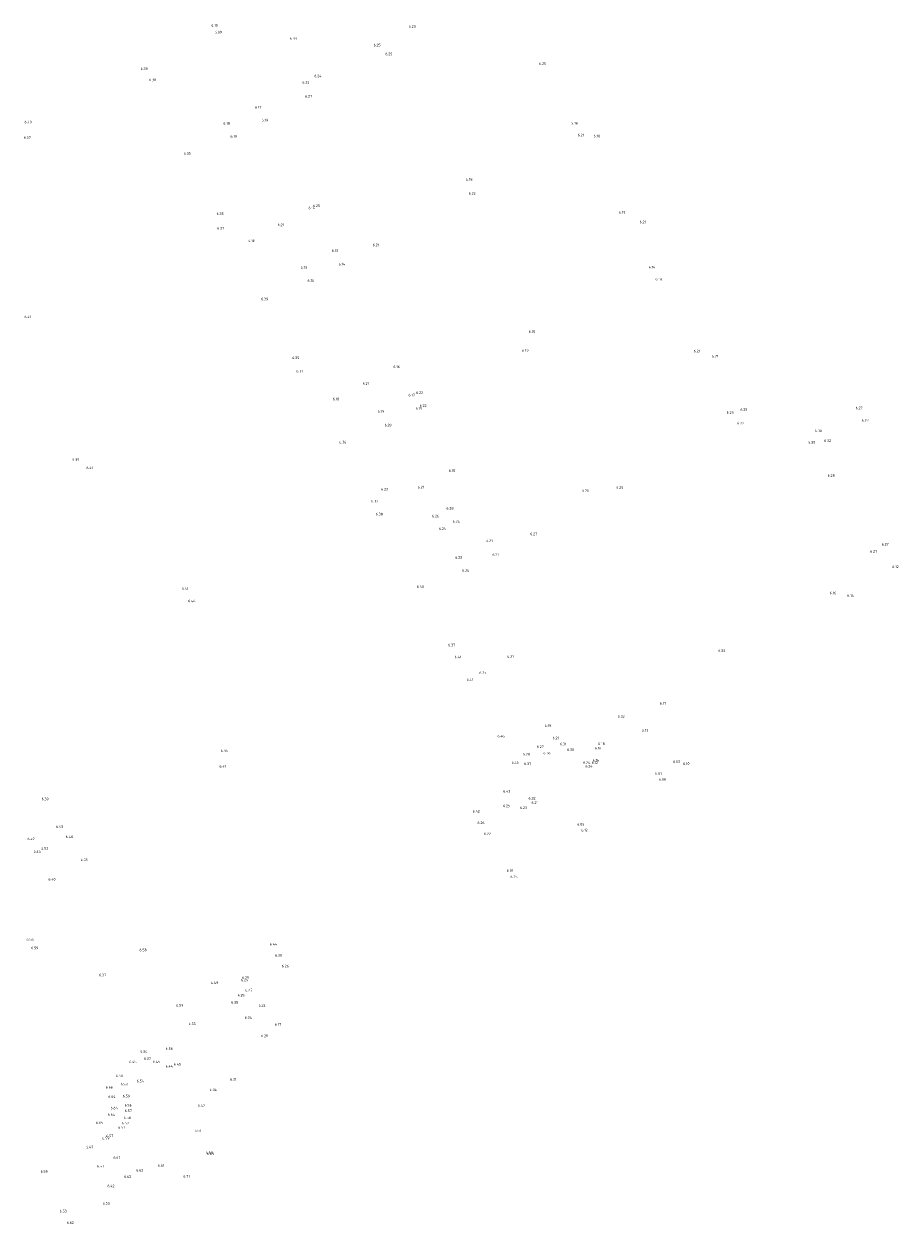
# Model space of a CAD drawing. Header units: metres. Extents: x 155116 to 155413, y 461414 to 461748.
# Tile 2 of 5: x 155291 to 155413, y 461414 to 461581. Entities that reach past the tile are written whole.
import ezdxf

# ---------------------------------------------------------------- set-up
doc = ezdxf.new("R2010")
doc.units = ezdxf.units.M
doc.layers.add('X-XX-AL-T18', color=10, linetype='Continuous', lineweight=18)
doc.styles.add('NLCS-ISO-M200-T18', font='NLCS-ISO.ttf', dxfattribs={"height": 0.36})

msp = doc.modelspace()

# ---------------------------------------------------------------- texts
at = {"layer": 'X-XX-AL-T18', "style": 'NLCS-ISO-M200-T18'}
for s, p in [('6.10', (155317.351384, 461580.398223)), ('6.23', (155344.814012, 461580.247652)), ('6.09', (155317.847002, 461579.456139)), ('6.33', (155328.260278, 461578.561437)), ('6.25', (155339.92803, 461577.655815)), ('6.25', (155341.567328, 461576.421969)), ('6.25', (155362.942206, 461575.078579)), ('6.39', (155307.516771, 461574.359976)), ('6.24', (155331.686058, 461573.35757)), ('6.38', (155308.689326, 461572.810737)), ('6.25', (155330.014136, 461572.461479)), ('6.27', (155330.395462, 461570.52898)), ('6.17', (155323.444191, 461569.006338)), ('6.40', (155291.363882, 461566.952893)), ('6.18', (155319.022948, 461566.763135)), ('6.19', (155324.338978, 461567.216989)), ('6.18', (155367.422439, 461566.790807)), ('6.37', (155291.259741, 461564.810292)), ('6.19', (155320.008918, 461564.949271)), ('6.21', (155368.326056, 461565.145377)), ('6.18', (155370.533315, 461565.000296)), ('6.35', (155313.512795, 461562.581314)), ('6.18', (155352.777906, 461558.961587)), ('6.22', (155353.177076, 461557.018219)), ('6.14', (155330.870469, 461555.000252)), ('6.25', (155331.506109, 461555.3051)), ('6.35', (155318.089141, 461554.203888)), ('6.19', (155374.064727, 461554.389078)), ('6.21', (155376.937729, 461553.051413)), ('6.37', (155318.154555, 461552.172207)), ('6.21', (155326.579019, 461552.639113)), ('6.18', (155322.487748, 461550.428061)), ('6.21', (155339.804703, 461549.851034)), ('6.13', (155334.102738, 461549.063775)), ('6.13', (155329.769183, 461546.725302)), ('6.14', (155335.061407, 461547.184303)), ('6.14', (155378.203582, 461546.753009)), ('6.16', (155330.738098, 461544.878597)), ('6.18', (155379.147027, 461545.08875)), ('6.39', (155324.276961, 461542.329245)), ('6.41', (155291.357346, 461539.847673)), ('6.15', (155361.508648, 461537.792565)), ('6.19', (155360.588492, 461535.162762)), ('6.21', (155384.480357, 461535.09)), ('6.35', (155328.616342, 461534.160103)), ('6.21', (155386.998012, 461534.381633)), ('6.37', (155329.184188, 461532.292576)), ('6.16', (155342.675615, 461532.907944)), ('6.21', (155338.400549, 461530.569089)), ('6.18', (155334.241328, 461528.421759)), ('6.17', (155344.781719, 461528.961282)), ('6.22', (155345.841836, 461529.302445)), ('6.19', (155340.499854, 461526.683316)), ('6.19', (155340.499854, 461526.683316)), ('6.19', (155345.768508, 461527.089051)), ('6.22', (155346.3371, 461527.499181)), ('6.23', (155389.045912, 461526.530649)), ('6.25', (155390.960669, 461526.94775)), ('6.27', (155406.988672, 461527.17179)), ('6.20', (155341.459467, 461524.795765)), ('6.20', (155341.459467, 461524.795765)), ('6.22', (155390.507432, 461525.062977)), ('6.27', (155407.837431, 461525.424345)), ('6.30', (155401.301106, 461523.996401)), ('6.36', (155335.159198, 461522.424571)), ('6.30', (155400.396115, 461522.394712)), ('6.32', (155402.610267, 461522.633328)), ('6.39', (155297.998449, 461519.99446)), ('6.41', (155299.972003, 461518.84254)), ('6.15', (155350.386737, 461518.449763)), ('6.28', (155403.096374, 461517.763517)), ('6.23', (155340.964091, 461515.867191)), ('6.21', (155346.06292, 461516.16236)), ('6.26', (155368.947326, 461515.690799)), ('6.29', (155373.684005, 461516.099304)), ('6.37', (155339.564096, 461514.207155)), ('6.28', (155350.065095, 461513.212163)), ('6.38', (155340.228781, 461512.411008)), ('6.26', (155348.065225, 461512.133666)), ('6.24', (155350.92887, 461511.379886)), ('6.24', (155349.019866, 461510.377655)), ('6.27', (155361.713083, 461509.646224)), ('6.21', (155355.601051, 461508.692204)), ('6.27', (155410.619343, 461508.205501)), ('6.23', (155351.291151, 461506.387537)), ('6.27', (155356.464151, 461506.783901)), ('6.27', (155409.01257, 461507.236664)), ('6.12', (155412.092484, 461505.087435)), ('6.24', (155352.25234, 461504.571307)), ('6.41', (155313.259878, 461502.033402)), ('6.40', (155345.941335, 461502.312288)), ('6.16', (155403.37877, 461501.434618)), ('6.44', (155314.123346, 461500.333793)), ('6.14', (155405.818718, 461501.083365)), ('6.37', (155350.306668, 461494.191435)), ('6.30', (155387.886684, 461493.411649)), ('6.41', (155351.203852, 461492.533873)), ('6.21', (155358.526664, 461492.605783)), ('6.25', (155354.637661, 461490.321314)), ('6.41', (155352.867696, 461489.406158)), ('6.17', (155379.739489, 461486.085711)), ('6.19', (155363.735468, 461482.960303)), ('6.32', (155373.893431, 461484.259865)), ('6.46', (155357.155013, 461481.520276)), ('6.21', (155364.837935, 461481.268913)), ('6.13', (155377.256451, 461482.322045)), ('6.27', (155362.634788, 461480.063188)), ('6.31', (155365.863927, 461480.4302)), ('6.30', (155366.844247, 461479.647222)), ('6.16', (155370.725162, 461479.84088)), ('6.18', (155371.170533, 461480.459237)), ('6.36', (155318.646315, 461479.478287)), ('6.28', (155360.698677, 461479.0108)), ('6.36', (155363.561439, 461479.153277)), ('6.14', (155370.404666, 461478.165677)), ('6.03', (155381.597525, 461477.977043)), ('6.41', (155318.479367, 461477.324673)), ('6.46', (155359.130027, 461477.856891)), ('6.37', (155360.875835, 461477.686294)), ('6.24', (155369.089706, 461477.849596)), ('6.24', (155369.405824, 461477.332627)), ('6.12', (155370.266724, 461477.837992)), ('6.03', (155379.090939, 461476.327177)), ('6.10', (155382.985318, 461477.695213)), ('6.08', (155379.640546, 461475.48249)), ('6.43', (155357.959965, 461473.847893)), ('6.39', (155293.738706, 461472.781873)), ('6.25', (155357.950768, 461471.818808)), ('6.23', (155360.30593, 461471.563544)), ('6.32', (155361.483823, 461472.878601)), ('6.21', (155361.900205, 461472.261184)), ('6.42', (155353.711492, 461471.056394)), ('6.43', (155295.76494, 461468.925648)), ('6.26', (155354.382895, 461469.472642)), ('6.22', (155355.279177, 461467.925484)), ('6.06', (155368.270532, 461469.260971)), ('6.12', (155368.831435, 461468.44996)), ('6.42', (155291.773079, 461467.229627)), ('6.48', (155297.091279, 461467.511011)), ('6.44', (155292.621011, 461465.483793)), ('6.52', (155293.689446, 461465.903038)), ('6.59', (155299.170726, 461464.323795)), ('6.40', (155294.69033, 461461.605863)), ('6.10', (155358.454967, 461462.813859)), ('6.25', (155358.968667, 461461.947282)), ('6.56', (155291.641101, 461453.233545)), ('6.59', (155292.280417, 461452.057463)), ('6.58', (155307.359419, 461451.772794)), ('6.44', (155325.49592, 461452.57305)), ('6.30', (155326.220302, 461451.029119)), ('6.37', (155301.730112, 461448.295861)), ('6.29', (155321.643372, 461447.941934)), ('6.26', (155327.15826, 461449.532257)), ('6.49', (155317.307991, 461447.211477)), ('6.29', (155321.493477, 461447.590665)), ('6.25', (155321.008684, 461445.480013)), ('6.25', (155321.008684, 461445.480013)), ('6.25', (155322.082913, 461446.187873)), ('6.59', (155312.461069, 461444.060174)), ('6.35', (155320.116851, 461444.485365)), ('6.24', (155323.924564, 461444.062461)), ('6.55', (155314.198168, 461441.508706)), ('6.34', (155321.994435, 461442.36331)), ('6.17', (155326.1842, 461441.42939)), ('6.28', (155324.269393, 461439.82264)), ('6.56', (155310.99858, 461438.050309)), ('6.45', (155305.94442, 461436.216988)), ('6.34', (155307.461189, 461437.638032)), ('6.37', (155307.978522, 461436.665717)), ('6.45', (155309.235676, 461436.209637)), ('6.44', (155310.988697, 461435.592295)), ('6.45', (155312.126985, 461435.876842)), ('6.50', (155304.097486, 461434.270566)), ('6.53', (155304.723561, 461433.103351)), ('6.54', (155306.977462, 461433.542784)), ('6.31', (155319.963521, 461433.781743)), ('6.66', (155302.667286, 461432.679485)), ('6.64', (155303.022884, 461431.379284)), ('6.59', (155305.031582, 461431.449516)), ('6.36', (155317.119312, 461432.323808)), ('6.64', (155303.333164, 461429.784045)), ('6.56', (155305.287739, 461430.175583)), ('6.42', (155315.504074, 461430.14086)), ('6.64', (155302.9525, 461428.883026)), ('6.58', (155305.152554, 461428.425601)), ('6.57', (155305.321101, 461429.413758)), ('6.65', (155301.31382, 461427.724184)), ('6.57', (155304.393051, 461427.077344)), ('6.57', (155304.894194, 461427.684764)), ('6.51', (155315.017761, 461426.619248)), ('6.59', (155302.188149, 461425.600454)), ('6.57', (155302.750825, 461425.92827)), ('6.47', (155299.948664, 461424.352083)), ('6.67', (155303.728097, 461422.89446)), ('6.69', (155316.580345, 461423.600994)), ('6.69', (155316.76548, 461423.414103)), ('6.57', (155301.43979, 461421.693983)), ('6.61', (155309.93242, 461421.805885)), ('6.58', (155293.60077, 461420.975541)), ('6.62', (155305.230194, 461420.233394)), ('6.62', (155306.908321, 461421.123423)), ('6.71', (155313.458913, 461420.287631)), ('6.42', (155302.892016, 461418.952225)), ('6.53', (155302.245147, 461416.516551)), ('6.53', (155296.249351, 461415.452076)), ('6.62', (155297.252022, 461413.840282))]:
    msp.add_text(s, height=0.36, dxfattribs=at).set_placement(p)

doc.saveas('drawing.dxf')
